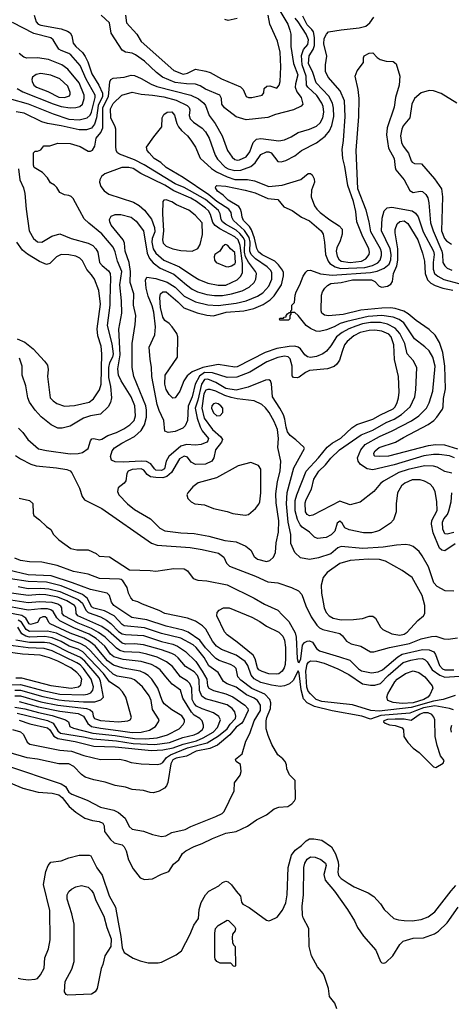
# Model space of a CAD drawing. Extents: x 997028 to 1115134, y 536408 to 618974.
# Tile 249 of 256: x 1047679 to 1051501, y 562235 to 570954. Entities that reach past the tile are written whole.
import ezdxf

# ---------------------------------------------------------------- set-up
doc = ezdxf.new("R2010")
doc.units = 0

msp = doc.modelspace()

# ---------------------------------------------------------------- linework, layer by layer
at = {"layer": '0CON10XD'}
for points in [[(1049975, 571046), (1050053.2, 570915), (1050071.5, 570861.5), (1050080, 570825), (1050081.2, 570715), (1050104.8, 570565), (1050141.9, 570465), (1050120.7, 570385), (1050118.6, 570355), (1050134.4, 570314.4), (1050172.9, 570265), (1050186.7, 570205), (1050172.3, 570187.7), (1050104.4, 570155.6), (1049943.3, 570115), (1049875, 570088.9), (1049685, 570066.9), (1049595, 570094.4), (1049493.5, 570173.5), (1049470, 570205), (1049466.6, 570256.6), (1049450, 570285), (1049325, 570339.6), (1049277.4, 570367.4), (1049235, 570382.5), (1049155, 570385.2), (1049055, 570398), (1048944.5, 570444.5), (1048891.2, 570485), (1048785, 570586), (1048705, 570642.5), (1048675, 570657.7), (1048615, 570665.6), (1048585, 570684.3), (1048488.1, 570835), (1048473.5, 570925), (1048400.6, 570995)], [(1047808.2, 570995), (1047825.3, 570935), (1047842.1, 570915), (1047864.5, 570904.5), (1048045, 570873.2), (1048103.2, 570853.2), (1048126.4, 570836.4), (1048139.8, 570809.8), (1048153.1, 570745), (1048175.3, 570715), (1048233.4, 570663.4), (1048258.7, 570628.7), (1048281.9, 570581.9), (1048317, 570475), (1048379.8, 570375), (1048411.9, 570301.9), (1048412.8, 570275), (1048373.6, 570195), (1048359.7, 570085), (1048342.1, 570027.9), (1048315, 569992.1), (1048270.9, 569979.1), (1048205, 569979.8), (1048045, 570014.3), (1047925, 570033.1), (1047875, 570049.7), (1047717.1, 570125), (1047648.8, 570138.8)], [(1047667.6, 567337.6), (1047707.5, 567297.5), (1047750, 567235), (1047845, 567154.5), (1047915, 567137.7), (1048125, 567110.5), (1048195, 567111.5), (1048235, 567121.1), (1048284.2, 567155), (1048306, 567225), (1048318.8, 567241.2), (1048335, 567245.8), (1048384.4, 567234.4), (1048405, 567238.9), (1048458.6, 567271.4), (1048535, 567298.2), (1048599.9, 567330.1), (1048654.8, 567365.2), (1048691.3, 567405), (1048703.7, 567445), (1048698.9, 567535), (1048667.2, 567615), (1048576.5, 567756.5), (1048553.3, 567805), (1048546.6, 567863.4), (1048569.2, 567985), (1048557.3, 568212.7), (1048584.7, 568355), (1048581.1, 568465), (1048565.7, 568605), (1048582.5, 568725), (1048543.7, 568815), (1048525, 568897.1), (1048505, 568940.4), (1048405, 569056.2), (1048290.5, 569150.5), (1048250.7, 569190.7), (1048173.1, 569333.1), (1048151.7, 569371.7), (1048135, 569388.8), (1048115, 569398), (1048075, 569404), (1048034.4, 569424.4), (1048007.5, 569467.5), (1047987.5, 569487.5), (1047950.3, 569510.3), (1047924.1, 569554.1), (1047879.5, 569599.5), (1047807.5, 569645), (1047800, 569665), (1047800, 569775), (1047815, 569790), (1047835, 569790), (1047865, 569802.5), (1047893.6, 569836.4), (1047947, 569837), (1048015, 569860), (1048125, 569856), (1048215, 569830.8), (1048285, 569789.2), (1048305, 569788.6), (1048322.7, 569797.3), (1048345.3, 569834.7), (1048357.3, 569905), (1048395.9, 569954.1), (1048414.3, 569995), (1048416.3, 570175), (1048464.1, 570275), (1048476, 570404), (1048486.3, 570423.7), (1048505, 570437.1), (1048604.5, 570444.5), (1048665, 570463.2), (1048695, 570460.4), (1048754.3, 570434.3), (1048842.5, 570382.5), (1048892.5, 570362.5), (1049195, 570286.2), (1049263.6, 570253.6), (1049310.4, 570215), (1049325.3, 570195), (1049357.3, 570105), (1049411.2, 570035), (1049471.1, 569925), (1049517.9, 569795), (1049559.5, 569735), (1049585, 569715.4), (1049605, 569710.6), (1049625, 569714.2), (1049685, 569738.5), (1049715.5, 569784.5), (1049745.3, 569865), (1049775.7, 569895.7), (1049815, 569902.8), (1049975, 569881.6), (1050025, 569890), (1050082.5, 569915), (1050145, 569953.8), (1050245, 569983.2), (1050308, 570012), (1050339.7, 570040.3), (1050364.7, 570085), (1050371, 570135), (1050365.2, 570185), (1050355, 570213.5), (1050311.2, 570281.2), (1050229.7, 570355), (1050218.2, 570375), (1050217.2, 570455), (1050181.5, 570555), (1050174.8, 570635.2), (1050191.3, 570688.7), (1050231.2, 570735), (1050236, 570775), (1050216.2, 570825), (1050146, 570935), (1050117.5, 570967.5)], [(1049345, 567771.3), (1049315, 567767.3), (1049287.9, 567725), (1049256.4, 567583.6), (1049233.9, 567515), (1049251.6, 567425), (1049276.9, 567346.9), (1049293.9, 567313.9), (1049349.8, 567245), (1049346.3, 567225), (1049335, 567212.5), (1049285, 567191.2), (1049235, 567186.2), (1049155, 567193.3), (1049105, 567177.2), (1048998.4, 567085), (1048976.9, 567045), (1048960, 566975), (1048935, 566960.8), (1048885, 566965.4), (1048872.1, 566975), (1048840.9, 567020.9), (1048800.4, 567040.4), (1048755, 567045.7), (1048595.3, 567035.3), (1048525, 567037.9), (1048492.6, 567052.6), (1048483.6, 567085), (1048497.5, 567135), (1048518.1, 567161.9), (1048584.4, 567205), (1048695, 567262.4), (1048754, 567315), (1048783.6, 567365), (1048801.6, 567435), (1048801.6, 567495), (1048794.5, 567534.5), (1048688.4, 567795), (1048674.7, 567875), (1048674, 568085), (1048702.2, 568255), (1048706.9, 568335), (1048686.9, 568426.9), (1048688.4, 568525), (1048657.6, 568627.6), (1048660.6, 568725), (1048647.7, 568802.3), (1048614, 568905), (1048605.4, 568975), (1048595.4, 569005), (1048490, 569135), (1048475.5, 569165), (1048473.6, 569185), (1048487.5, 569215), (1048525, 569229.5), (1048575, 569227.3), (1048665, 569205.4), (1048711, 569171), (1048776, 569085), (1048807.3, 568887.3), (1048829.3, 568839.3), (1048860.9, 568800.9), (1048923.3, 568753.3), (1049045, 568699.5), (1049155, 568604.7), (1049207.4, 568567.4), (1049254, 568544), (1049335, 568519.5), (1049405, 568510.5), (1049475, 568511.6), (1049556, 568525), (1049647.8, 568552.2), (1049710, 568585), (1049754.2, 568625.8), (1049770, 568655), (1049774.6, 568705), (1049766.1, 568725), (1049705, 568807.6), (1049680, 568855), (1049670.7, 568895), (1049674.1, 568995), (1049661, 569021), (1049629.2, 569059.2), (1049595, 569090.5), (1049502.3, 569142.3), (1049474.6, 569164.6), (1049461.7, 569185), (1049452.9, 569235), (1049438.8, 569265), (1049325, 569360), (1049135, 569468), (1049055, 569500.7), (1048779.6, 569669.6), (1048695, 569711.5), (1048561.8, 569761.8), (1048543.8, 569775), (1048534.4, 569794.4), (1048530, 569835), (1048530, 569985), (1048525.3, 570005.3), (1048485, 570084.2), (1048482.5, 570165), (1048505, 570210.8), (1048584.3, 570285), (1048675, 570311.4), (1048754, 570294), (1048855, 570285.7), (1048955, 570269.3), (1049065, 570240.8), (1049161.1, 570195), (1049180, 570175), (1049185.4, 570154.6), (1049178.2, 570105), (1049188.7, 570075), (1049218.8, 570045), (1049295, 569993.8), (1049325, 569959.5), (1049355.3, 569905), (1049409.3, 569755), (1049429.7, 569719.7), (1049497.8, 569647.8), (1049525, 569634), (1049585, 569618.1), (1049638, 569622), (1049725.6, 569654.4), (1049763.2, 569685), (1049815, 569759.5), (1049865, 569784.6), (1049885, 569784.6), (1049905, 569773.5), (1049965, 569698.6), (1049995, 569694.4), (1050035, 569705.6), (1050115, 569748.9), (1050175, 569795.6), (1050307.6, 569862.4), (1050385, 569923.5), (1050421.5, 569968.5), (1050443.9, 570016.1), (1050460.7, 570095), (1050458.5, 570171.5), (1050448.3, 570215), (1050417.4, 570277.4), (1050305.5, 570395.5), (1050276.2, 570486.2), (1050236, 570565), (1050242.3, 570635), (1050278.9, 570691.1), (1050289.2, 570725), (1050289.7, 570795), (1050279.8, 570845), (1050267, 570867), (1050225, 570909), (1050186.2, 570986.2)], [(1048615.8, 570995), (1048625.8, 570925), (1048716.2, 570826.2), (1048755, 570761.4), (1049045, 570504.6), (1049125, 570472.7), (1049165, 570480.8), (1049235, 570516.2), (1049328.1, 570498.1), (1049365.3, 570485.3), (1049465, 570430.4), (1049635, 570358.1), (1049659.2, 570335), (1049684.7, 570274.7), (1049705, 570264.5), (1049735, 570264.5), (1049826.7, 570285), (1049840, 570305), (1049842.5, 570345), (1049867.5, 570365), (1049895, 570368), (1049955, 570348.8), (1049977.1, 570375), (1049985.6, 570405), (1049992.4, 570537.6), (1049984.7, 570665), (1049961.3, 570765), (1049893.6, 570915), (1049877.9, 570995)], [(1049605, 570964.4), (1049525, 570946), (1049495, 570954.2)], [(1050656.6, 569255), (1050634.8, 569345), (1050584.7, 569485), (1050557.8, 569655), (1050540.4, 569725), (1050534.6, 569805), (1050546.6, 569885), (1050560.9, 570095), (1050554, 570235), (1050516.2, 570325), (1050411.9, 570445), (1050387.1, 570495), (1050387.1, 570555), (1050398.7, 570631.3), (1050371.1, 570741.1), (1050375, 570786.7), (1050395, 570826.7), (1050414.4, 570845.6), (1050527.3, 570862.7), (1050685, 570880.9), (1050743.1, 570896.9), (1050780, 570925), (1050815, 570976.7)], [(1047584.5, 570255.5), (1047755, 570210), (1047975, 570119.8), (1048113.7, 570073.7), (1048205, 570066.1), (1048275, 570085.9), (1048301.6, 570108.4), (1048315.8, 570134.2), (1048346.2, 570265), (1048345.6, 570285), (1048266.7, 570426.7), (1048215, 570547.7), (1048132.4, 570642.4), (1048114.5, 570655.5), (1048045, 570680), (1048025, 570693.5), (1047976.5, 570776.5), (1047955, 570793.7), (1047802.8, 570832.8), (1047615, 570927.5)], [(1048125, 570172.9), (1048175, 570174.7), (1048212.5, 570185), (1048234.5, 570205), (1048248.9, 570255), (1048248.2, 570285), (1048205, 570394.6), (1048105.2, 570515.2), (1048052.9, 570552.9), (1047935, 570601.5), (1047835, 570615.4), (1047742.4, 570612.4), (1047715, 570621.2), (1047675, 570653.3)], [(1051505, 566936.9), (1051445, 566952.2), (1051375, 566991.5), (1051345, 566999.6), (1051265, 567002.5), (1051118.4, 566971.6), (1051035.6, 566945), (1050901.7, 566868.3), (1050875, 566847.1), (1050815, 566774.4), (1050695, 566680.5), (1050605, 566658.8), (1050515, 566690), (1050275, 566566.2), (1050245, 566559.2), (1050225, 566572.1), (1050210.6, 566595), (1050207.1, 566675), (1050216.5, 566705), (1050263.7, 566796.3), (1050284.1, 566885.9), (1050326.8, 566955), (1050388.5, 567011.5), (1050435, 567071.1), (1050512.5, 567145), (1050703.1, 567276.9), (1050805, 567319.8), (1050925, 567385.3), (1050995, 567416.1), (1051061.4, 567458.6), (1051136.1, 567525), (1051178.5, 567615), (1051188.2, 567675), (1051195.7, 567875), (1051162.9, 567935), (1051109.4, 567995), (1051090.2, 568085), (1051046.2, 568176.2), (1051002.8, 568222.8), (1050935, 568258), (1050875, 568272.3), (1050785, 568271.2), (1050715, 568259.4), (1050655, 568240.8), (1050593.3, 568216.7), (1050535.4, 568185), (1050483.9, 568145), (1050434.6, 568065), (1050395, 568017.5), (1050362.5, 567995), (1050307.4, 567972.6), (1050255, 567963.4), (1050227.9, 567967.9), (1050204.5, 567985), (1050165, 568040), (1050145, 568054.5), (1050115, 568062.5), (1050065, 568060.7), (1049955, 568042.5), (1049853.9, 568006.1), (1049605, 567878.3), (1049585, 567876.7), (1049435, 567900.8), (1049301.4, 567875), (1049205.6, 567835), (1049160.8, 567799.2), (1049133.8, 567755), (1049095.9, 567664.1), (1049055, 567604.3), (1049035, 567601.4), (1049003.5, 567635), (1048975, 567678), (1048964, 567725), (1048967.9, 567805), (1049075.7, 567965), (1049080.6, 568145), (1049070.6, 568175), (1049029.4, 568235), (1049002.7, 568262.7), (1048965, 568289.2), (1048945, 568318.5), (1048926.5, 568405), (1048921, 568495), (1048926.6, 568525), (1048947.5, 568545), (1048975, 568542.5), (1049079.7, 568455), (1049132, 568402), (1049251.2, 568358.8), (1049335, 568337.3), (1049395, 568332.2), (1049506, 568365), (1049665, 568376.5), (1049752.7, 568397.3), (1049835, 568431.4), (1049898.2, 568471.8), (1049931.7, 568508.3), (1049996.8, 568605), (1050016.5, 568686.5), (1050014.7, 568715), (1050006.5, 568735), (1049971.7, 568781.7), (1049937.5, 568815), (1049825, 568871.6), (1049795, 568896.7), (1049778.3, 568928.3), (1049759.6, 569019.6), (1049732.4, 569092.4), (1049712.7, 569122.7), (1049661.7, 569175), (1049649.4, 569205), (1049642.3, 569247.7), (1049635.2, 569275.2), (1049618.4, 569298.4), (1049523.9, 569355), (1049480.2, 569400.2), (1049430.9, 569435), (1049412.9, 569465), (1049415, 569477.5), (1049424.2, 569485.8), (1049505, 569480.3), (1049675, 569445.3), (1049765, 569420.3), (1049875, 569371.6), (1049965, 569362.5), (1050017.2, 569297.2), (1050091.4, 569265), (1050174.7, 569204.7), (1050245, 569173.9), (1050350, 569085), (1050365.3, 569055.3), (1050379.2, 568985), (1050386.8, 568875), (1050410, 568815), (1050425.9, 568795.9), (1050473.8, 568763.8), (1050520.7, 568750.7), (1050735, 568760.6), (1050803, 568777), (1050850.2, 568799.8), (1050871.2, 568825), (1050884.2, 568865), (1050884.3, 568895), (1050875.2, 568925), (1050787.8, 569075), (1050773.8, 569165), (1050747.9, 569267.9), (1050672.9, 569455), (1050660, 569795), (1050680.9, 570095), (1050686.2, 570255), (1050676.2, 570335), (1050651.1, 570455), (1050668, 570502), (1050723.3, 570575), (1050723.8, 570615), (1050730, 570635), (1050775, 570658.6), (1050805, 570660.8), (1050845, 570618), (1050872.1, 570602.1), (1050925, 570587.5), (1050985, 570584.2), (1051014.3, 570564.3), (1051046.7, 570455), (1051040.4, 570375), (1051006.5, 570265), (1050995, 570180), (1050932.7, 569995), (1050925.9, 569935), (1050946.4, 569816.4), (1050995.5, 569725), (1051003.3, 569645), (1051010.6, 569625), (1051083.1, 569535), (1051135, 569441.4), (1051165, 569424.5), (1051225, 569435.6), (1051245, 569431.5), (1051274.3, 569404.3), (1051292.4, 569375), (1051303.4, 569333.4), (1051318.1, 569155), (1051341.3, 569085), (1051417.8, 568905), (1051424.8, 568875), (1051427.1, 568805), (1051443, 568773), (1051465, 568752.7), (1051505, 568734.7)], [(1048075, 570264.8), (1048120.6, 570279.4), (1048126.9, 570295), (1048125, 570310), (1048103.8, 570365), (1048035, 570430.8), (1047955, 570463.8), (1047865, 570476.8), (1047825, 570469.1), (1047792.5, 570445), (1047785.7, 570425), (1047788.6, 570405), (1047804.4, 570375), (1047828.5, 570355), (1047926.8, 570316.8), (1048025, 570268.6), (1048075, 570264.8)], [(1047655.3, 570345), (1047705, 570315.2), (1047975, 570208.7), (1048045, 570186.5), (1048125, 570172.9)], [(1051550.8, 570215), (1051410.5, 570300.5), (1051345, 570324.4), (1051305, 570325.5), (1051235, 570305.5), (1051175.4, 570254.6), (1051152, 570205), (1051133.1, 570085), (1051075.6, 570015), (1051062.1, 569985), (1051051.1, 569925), (1051061.5, 569865), (1051073.8, 569833.8), (1051121.3, 569771.3), (1051146.1, 569705), (1051155, 569692.5), (1051175, 569681.5), (1051235.9, 569675.9), (1051352.2, 569545), (1051414.6, 569454.6), (1051423.8, 569385), (1051415.2, 569085), (1051441.2, 569015), (1051458.2, 568995), (1051504.4, 568965)], [(1051535, 566313.1), (1051445, 566251.2), (1051417.1, 566257.1), (1051395.5, 566275), (1051340.4, 566410.4), (1051326.2, 566485), (1051330.2, 566519.8), (1051376.2, 566606.2), (1051373.8, 566683.8), (1051357.7, 566775), (1051338.5, 566815), (1051315, 566839.4), (1051265, 566867.3), (1051225, 566879.6), (1051155, 566878.2), (1051089.9, 566850.1), (1051060.4, 566825), (1051024.5, 566765), (1051013.2, 566666.8), (1051012.9, 566595), (1050988.6, 566525), (1050962, 566495), (1050865, 566430.6), (1050839.6, 566420.4), (1050795, 566410.9), (1050725, 566410.5), (1050595.3, 566435.3), (1050558.6, 566455), (1050535, 566495.7), (1050515, 566512.9), (1050490.6, 566495), (1050469.4, 566425), (1050438, 566392), (1050392.7, 566367.3), (1050315, 566360.5), (1050290.2, 566370.2), (1050245.7, 566415), (1050179.9, 566459.9), (1050161.5, 566481.5), (1050138.8, 566528.8), (1050117.7, 566605), (1050118.9, 566695), (1050132.7, 566747.3), (1050214.7, 566955), (1050325.3, 567075), (1050401, 567169), (1050445.5, 567204.5), (1050522.1, 567247.9), (1050620.9, 567339.1), (1050665, 567369.1), (1050805, 567414.8), (1050874.8, 567455.2), (1050985, 567506.6), (1051003.3, 567525), (1051021.3, 567565), (1051034, 567605), (1051040, 567655), (1051032.7, 567795), (1050999.7, 567945), (1050992.9, 568075), (1050967.5, 568145), (1050947.9, 568167.9), (1050885, 568196.9), (1050825.2, 568205.2), (1050775, 568202.6), (1050695, 568183.7), (1050637.1, 568155), (1050578.7, 568105), (1050554, 568075), (1050536, 568015), (1050511.5, 567938.5), (1050487.7, 567902.3), (1050465, 567883.6), (1050405, 567861.3), (1050245, 567846), (1050209.9, 567830.1), (1050155, 567788.6), (1050135, 567782.5), (1050105, 567783.8), (1050091.2, 567801.2), (1050090.7, 567885), (1050075, 567950), (1050055, 567968.9), (1050025, 567972.7), (1049965, 567962.4), (1049867.1, 567922.9), (1049716.5, 567833.5), (1049601.3, 567788.7), (1049515, 567785.3), (1049385.1, 567825.1), (1049315, 567828.7), (1049271.9, 567798.1), (1049233.6, 567726.4), (1049205, 567612.9), (1049169.8, 567530.2), (1049164.7, 567405.3), (1049145, 567357.5), (1049123.7, 567336.3), (1049055, 567305.6), (1048995, 567298.8), (1048965, 567310), (1048956.1, 567403.9), (1048913.5, 567493.5), (1048897.3, 567547.3), (1048848.2, 567795), (1048847.4, 567877.4), (1048834.5, 567945), (1048825.5, 568055), (1048876, 568164), (1048881.6, 568235), (1048867.6, 568365), (1048850.7, 568420.7), (1048815.7, 568505.7), (1048798, 568575), (1048791.9, 568648.1), (1048805, 568673.3), (1048885, 568660.9), (1048985, 568628.6), (1049055, 568584.3), (1049136, 568505), (1049235, 568456.1), (1049345, 568427.3), (1049435, 568422.2), (1049595, 568442.4), (1049685, 568464.3), (1049785.2, 568504.8), (1049833.1, 568535), (1049885, 568593.8), (1049911.7, 568655), (1049911.7, 568715), (1049901.1, 568735), (1049870.4, 568765), (1049766.2, 568835), (1049727.7, 568875), (1049717.8, 568905), (1049721.3, 568985), (1049710.4, 569025), (1049668.4, 569088.4), (1049571.7, 569175), (1049557.4, 569205), (1049550.5, 569245), (1049531.4, 569275), (1049425.7, 569345), (1049353.7, 569403.7), (1049125, 569556.9), (1048975.6, 569645), (1048928.8, 569688.8), (1048870, 569725), (1048824, 569775), (1048808, 569795), (1048801.2, 569825), (1048866.7, 569915), (1048936.2, 570005), (1048941.2, 570085), (1048955.9, 570114.1), (1048984.2, 570135.8), (1049025, 570137.5), (1049049.5, 570109.5), (1049071.5, 570035), (1049086.2, 570006.2), (1049111.4, 569971.4), (1049165, 569925.7), (1049195, 569888), (1049234.4, 569825), (1049278.1, 569728.1), (1049376, 569635), (1049423.1, 569605), (1049515, 569562.6), (1049585, 569539.8), (1049695, 569537.1), (1049758.2, 569528.2), (1049886, 569476), (1050002, 569488), (1050169.3, 569539.3), (1050235, 569592.9), (1050255, 569592.5), (1050270.3, 569580.3), (1050287.5, 569545), (1050290.8, 569515), (1050264, 569445), (1050260, 569385), (1050290, 569305), (1050308.9, 569275), (1050338.5, 569245), (1050425, 569180.4), (1050508.7, 569128.7), (1050535, 569097.5), (1050535.2, 569054.8), (1050515.9, 568995), (1050486.4, 568933.6), (1050480.7, 568905), (1050489.9, 568859.9), (1050505, 568834), (1050525, 568815.3), (1050605, 568804.8), (1050705, 568814.4), (1050744.4, 568835.6), (1050774.1, 568875), (1050777.1, 568895), (1050770, 568925), (1050711.6, 569045), (1050663.2, 569165), (1050656.6, 569255)], [(1047668.1, 569631.9), (1047679.2, 569535), (1047711.3, 569465), (1047724.7, 569415), (1047734.7, 569275), (1047763.3, 569085), (1047801.9, 569015), (1047835, 568985.4), (1047874.5, 568984.5), (1047962.2, 569037.8), (1048035, 569056.5), (1048134.7, 569014.7), (1048284.1, 568974.1), (1048325, 568952.7), (1048352.7, 568925), (1048369.6, 568895), (1048385.4, 568805), (1048408, 568778), (1048465, 568730.5), (1048478.9, 568705), (1048482.9, 568665), (1048476.6, 568475), (1048476, 568425), (1048454.8, 568244.8), (1048495, 568082), (1048506.6, 567995), (1048501.1, 567965), (1048475, 567913.8), (1048464, 567875), (1048464.8, 567785), (1048483.4, 567705), (1048491.1, 567605), (1048481.4, 567565), (1048463.2, 567526.8), (1048395, 567461.4), (1048305, 567445.3), (1048244.2, 567425.8), (1048125, 567352.9), (1048054.2, 567335.8), (1048015, 567337.5), (1047958.8, 567365), (1047868.3, 567438.3), (1047815, 567495.8), (1047766.7, 567566.7), (1047749.5, 567605), (1047732, 567712), (1047701.5, 567805), (1047700.4, 567885), (1047676.2, 567955)], [(1049435, 568601.4), (1049505, 568602.9), (1049605, 568650.6), (1049636.7, 568683.3), (1049652, 568715), (1049650.9, 568795), (1049630.3, 568955), (1049613.4, 569005), (1049585, 569029.8), (1049451.6, 569101.6), (1049410.2, 569130.2), (1049389.2, 569159.2), (1049368.3, 569228.3), (1049350.3, 569260.3), (1049325, 569286), (1049245, 569345.2), (1049195, 569373.1), (1049045, 569437), (1048965, 569488.3), (1048752.7, 569592.7), (1048685, 569635.8), (1048645, 569645.2), (1048583.3, 569645), (1048432.4, 569587.6), (1048404.5, 569565.5), (1048387.5, 569535), (1048384.1, 569514.1), (1048397.3, 569477.3), (1048427.4, 569437.4), (1048468.6, 569408.6), (1048687.1, 569337.1), (1048738.2, 569308.2), (1048785, 569267.3), (1048847, 569187), (1048873.1, 569113.1), (1048876.7, 569075), (1048851, 569015), (1048847.6, 568985), (1048861.2, 568925), (1048884.3, 568885), (1048955, 568825.2), (1049094.2, 568764.2), (1049212.2, 568685), (1049265, 568654.1), (1049345, 568621.4), (1049435, 568601.4)], [(1049205, 568904), (1049255, 568928.8), (1049277.3, 568962.7), (1049298.8, 569051.2), (1049295.7, 569155), (1049233.6, 569223.6), (1049177.3, 569267.3), (1049068.8, 569315), (1049025, 569340.8), (1048975, 569357.1), (1048955, 569356.2), (1048946.2, 569345), (1048943.4, 569235), (1048951, 569085), (1048943.3, 569005), (1048950.4, 568975), (1048975, 568946.9), (1049035, 568923.3), (1049105, 568909.4), (1049205, 568904)], [(1051528.9, 567075), (1051485, 567090.2), (1051395, 567104), (1051345, 567104), (1051258.7, 567091.3), (1050995, 567011.7), (1050805, 566967.9), (1050755, 566975.4), (1050697.1, 567015), (1050675.5, 567045.5), (1050669.4, 567075), (1050700.4, 567145), (1050739.6, 567190.4), (1050866.3, 567263.7), (1050977.2, 567312.8), (1051149.3, 567400.7), (1051214.5, 567445), (1051280.8, 567515), (1051305, 567562), (1051338.2, 567665), (1051359.5, 567885), (1051339.2, 567965), (1051305, 568020), (1051267.8, 568057.8), (1051175, 568126.4), (1051080.7, 568270.7), (1051038.2, 568298.2), (1050985, 568318.5), (1050885, 568333.9), (1050765, 568326.3), (1050575, 568281.3), (1050517.7, 568262.3), (1050464.8, 568235.2), (1050395, 568205.9), (1050335, 568193.6), (1050305, 568196.7), (1050255, 568218.1), (1050214.6, 568244.6), (1050143.9, 568333.9), (1050115, 568360), (1050080, 568360), (1050080, 568345), (1050070, 568335), (1050070, 568305), (1050058.3, 568291.7), (1049981.7, 568291.7), (1049980, 568305), (1049985, 568310), (1050015, 568310), (1050021.7, 568318.3), (1050038.3, 568321.7), (1050040, 568335), (1050051.7, 568348.3), (1050065, 568360), (1050080, 568360), (1050080, 568375), (1050090, 568385), (1050090, 568425), (1050111.7, 568448.3), (1050117.5, 568515), (1050127.1, 568545), (1050160.6, 568605), (1050188.7, 568681.3), (1050211.7, 568718.3), (1050227.8, 568732.2), (1050255, 568734.4), (1050343.4, 568703.4), (1050445, 568691.7), (1050785.4, 568714.6), (1050845, 568727.4), (1050905.9, 568754.1), (1050950.9, 568789.1), (1050966.9, 568826.9), (1050969, 568875), (1050960.4, 568925), (1050882.6, 569085), (1050888.9, 569195), (1050907.5, 569262.5), (1050933.2, 569286.8), (1050975, 569293.3), (1051155, 569260), (1051185, 569239.6), (1051207.9, 569207.9), (1051252, 569075), (1051344.3, 568905), (1051348.5, 568875), (1051339.8, 568805), (1051340.4, 568745), (1051352.7, 568705), (1051381.9, 568681.9), (1051435, 568653), (1051567.7, 568617.7)], [(1051560.1, 567150.1), (1051445, 567186.7), (1051365, 567189.8), (1051295, 567180.5), (1050945, 567087.7), (1050864.5, 567084.5), (1050825, 567088.8), (1050816.7, 567095), (1050814.3, 567115), (1050826, 567135), (1050862.9, 567165), (1051008, 567212), (1051078.1, 567255), (1051295, 567367.7), (1051345.2, 567404.8), (1051374.5, 567435), (1051424.6, 567505), (1051430.7, 567525), (1051431.3, 567598.7), (1051450.6, 567685), (1051444.8, 567885), (1051425.6, 568005.6), (1051398, 568095), (1051358.7, 568158.7), (1051305, 568211.5), (1051188.7, 568288.7), (1051119.5, 568349.5), (1051081.7, 568371.7), (1051005, 568397.5), (1050962.8, 568402.8), (1050885, 568399.8), (1050700, 568380), (1050544.2, 568344.2), (1050415, 568330), (1050377.9, 568337.9), (1050355.5, 568355.5), (1050348.1, 568375), (1050352.5, 568515), (1050361.1, 568545), (1050380, 568575), (1050405, 568600.4), (1050435, 568616.7), (1050525, 568627), (1050625, 568650.4), (1050795, 568651.3), (1050825, 568635.8), (1050863.3, 568593.3), (1050885, 568584.3), (1050935.5, 568594.5), (1050965, 568610.8), (1050981.3, 568635), (1050990.6, 568705), (1051019.8, 568775), (1051028.6, 568825), (1051028, 568925), (1051004.7, 569065.3), (1051005, 569096.2), (1051022.7, 569145), (1051045, 569165.4), (1051085, 569171.3), (1051117.7, 569147.7), (1051203.7, 569005), (1051247.7, 568885), (1051264.3, 568815), (1051269.6, 568705), (1051291, 568651), (1051320.5, 568620.5), (1051359.4, 568599.4), (1051426.6, 568576.6), (1051515, 568559.1)], [(1047655, 568126.5), (1047725, 568096.7), (1047798.3, 568038.3), (1047899.6, 567929.6), (1047923.8, 567893.8), (1047930.5, 567855), (1047923.8, 567795), (1047949.4, 567605), (1047975, 567577.1), (1048006.3, 567556.3), (1048075, 567532.7), (1048165, 567537.7), (1048295, 567565.4), (1048332.3, 567595), (1048385, 567675.6), (1048400.2, 567725), (1048405.9, 567995), (1048401.2, 568061.2), (1048371.6, 568155), (1048365.8, 568215), (1048394.1, 568435), (1048380.3, 568555), (1048342.3, 568655), (1048315.3, 568695.3), (1048272.4, 568742.4), (1048235, 568816.9), (1048211.3, 568841.3), (1048175, 568858.8), (1048115, 568871.2), (1048045, 568874.5), (1048005.9, 568854.1), (1047946.6, 568793.4), (1047915, 568786), (1047855, 568813.3), (1047747.7, 568877.7), (1047704.2, 568914.2), (1047654.6, 568985)], [(1049526.1, 568766.1), (1049555, 568774.3), (1049585, 568791.4), (1049590.8, 568805), (1049585, 568892), (1049545.6, 568925.6), (1049523.3, 568955), (1049505, 568963.8), (1049495, 568961.2), (1049475, 568943.3), (1049450, 568905), (1049406.7, 568875), (1049400, 568855), (1049402.5, 568825), (1049420, 568805), (1049505, 568768), (1049526.1, 568766.1)], [(1051525, 565892.5), (1051446.3, 565896.3), (1051374.7, 565934.7), (1051347.9, 565967.9), (1051298, 566108), (1051244.5, 566205), (1051215.8, 566245), (1051165, 566288.6), (1051135, 566300.6), (1051095, 566306.9), (1051015, 566301.8), (1050898.5, 566281.5), (1050717.9, 566272.1), (1050525, 566289.3), (1050495, 566275.4), (1050434.3, 566225), (1050325, 566187.1), (1050245, 566172.2), (1050165, 566186.9), (1050114.1, 566234.1), (1050081.3, 566315), (1050078.8, 566395), (1050057.8, 566505), (1050040.6, 566665), (1050047.1, 566767.1), (1050105.7, 566984.3), (1050202.5, 567155), (1050195, 567169.2), (1050125, 567234.4), (1050075, 567272.7), (1050051.4, 567305), (1050038.1, 567345), (1050027.7, 567415), (1050013.7, 567453.7), (1049982.7, 567515), (1049917.5, 567615), (1049908.2, 567728.2), (1049900, 567755), (1049885, 567765.8), (1049855, 567761.9), (1049701.5, 567698.5), (1049595, 567673), (1049505, 567688.5), (1049415, 567741.3), (1049345, 567771.3)], [(1049865, 566156.4), (1049895, 566163.5), (1049925.3, 566194.7), (1049945.5, 566235), (1049950.2, 566319.8), (1049969.7, 566415), (1049972.4, 566515), (1049948.9, 566675), (1049948.6, 566755), (1049963.4, 566865), (1049986.4, 566955), (1049990.9, 567045), (1049964.6, 567165), (1049969.4, 567245), (1049963.3, 567323.3), (1049933.9, 567395), (1049887.3, 567475), (1049855, 567517.3), (1049822.5, 567545), (1049755, 567580), (1049605, 567596.2), (1049552.1, 567607.9), (1049495, 567626.2), (1049415, 567663.6), (1049365, 567677.7), (1049345, 567679.7), (1049327.4, 567672.6), (1049310.3, 567639.7), (1049291.1, 567515), (1049313.2, 567425), (1049385, 567323.5), (1049459.9, 567259.9), (1049473.6, 567235), (1049466.6, 567213.4), (1049411.5, 567145), (1049398.8, 567075), (1049380.9, 567045), (1049325, 567018.3), (1049235, 567014), (1049197.2, 567035), (1049165, 567079.6), (1049135, 567089.2), (1049095, 567064), (1049023.9, 566945), (1048981.7, 566908.3), (1048945, 566897.7), (1048885, 566899.4), (1048837, 566907), (1048808, 566925), (1048779.1, 566965), (1048755, 566976.7), (1048675, 566969.8), (1048638.6, 566955), (1048626.9, 566935), (1048618.9, 566871.1), (1048605, 566850.8), (1048550.9, 566809.1), (1048545.8, 566775), (1048557.5, 566745), (1048634.3, 566665), (1048695, 566616.9), (1048835.8, 566535), (1048919.7, 566449.7), (1048965, 566427.7), (1049105, 566411.1), (1049225, 566404.6), (1049355, 566380.7), (1049495, 566341.5), (1049595, 566329.2), (1049682.3, 566292.3), (1049724.7, 566254.7), (1049755, 566199.4), (1049785, 566175.5), (1049865, 566156.4)], [(1049425, 567446.9), (1049455, 567449.2), (1049477.1, 567475), (1049476.4, 567515), (1049460.9, 567535), (1049435, 567551.8), (1049415, 567556.9), (1049395, 567551.8), (1049380.4, 567535), (1049376.7, 567515), (1049395, 567471.9), (1049425, 567446.9)], [(1047641.4, 567095), (1047685, 567064.4), (1047778, 567018), (1047824, 567004), (1048005, 566986), (1048095, 566970), (1048125, 566957.5), (1048139.8, 566939.8), (1048209.4, 566805), (1048232.5, 566732.5), (1048251.7, 566701.7), (1048405, 566625.5), (1048845, 566317.3), (1048895, 566300.5), (1049189.7, 566279.7), (1049295, 566263.3), (1049438.3, 566228.3), (1049485.4, 566195.4), (1049511.2, 566141.2), (1049538, 566115), (1049766.5, 566026.5), (1049875, 565974.5), (1049966.3, 565966.3), (1050086.9, 565926.9), (1050146.6, 565896.6), (1050177.5, 565865), (1050214.1, 565764.1), (1050260.7, 565665), (1050311.2, 565591.2), (1050335, 565569.1), (1050364.2, 565554.2), (1050515, 565517.5), (1050538.6, 565498.6), (1050571.7, 565451.7), (1050615, 565426.9), (1050700, 565405), (1050785, 565357.3), (1050815, 565354.5), (1050954.7, 565395.3), (1051130.1, 565429.9), (1051235, 565471.8), (1051325, 565492.1), (1051365, 565494.5), (1051435, 565471.9), (1051472.7, 565467.3), (1051555, 565480)], [(1049675, 566565.8), (1049705, 566572), (1049766.2, 566625), (1049797.4, 566662.6), (1049806.7, 566685), (1049815.4, 566765), (1049813.9, 566973.9), (1049792.5, 567005), (1049725, 567033.3), (1049615, 567002.9), (1049422.8, 566897.2), (1049258.8, 566851.2), (1049211.7, 566818.3), (1049167.5, 566765), (1049160, 566745), (1049167.5, 566715), (1049197.5, 566685), (1049230, 566665), (1049315, 566658.8), (1049395, 566624), (1049515, 566598.8), (1049565, 566582), (1049675, 566565.8)], [(1051525, 566412.2), (1051465, 566399.1), (1051445, 566401.5), (1051425, 566442), (1051422.4, 566505), (1051435, 566533.8), (1051467, 566573), (1051480.6, 566605), (1051499.5, 566685), (1051506.2, 566765)], [(1047675, 566716.2), (1047765, 566696), (1047795, 566670), (1047796.7, 566585), (1047805, 566562.5), (1047855, 566526.2), (1047915, 566466), (1047955, 566438), (1047979.2, 566395), (1048026.3, 566346.3), (1048132.3, 566272.3), (1048185, 566260), (1048285, 566258.8), (1048355, 566227.5), (1048383, 566203), (1048475, 566197.5), (1048650.7, 566080.7), (1048832.7, 566077.3), (1048885, 566069.2), (1049045, 566092.9), (1049135, 566090.8), (1049164.4, 566074.4), (1049214.6, 566004.6), (1049255, 565989.4), (1049335, 565984.4), (1049515, 565950.5), (1049755, 565832.5), (1049847.3, 565777.3), (1049966.2, 565726.2), (1050002.1, 565682.1), (1050061.5, 565625), (1050118, 565525), (1050127.1, 565485), (1050136.2, 565296.2), (1050145, 565263.3), (1050155, 565260), (1050169.7, 565295), (1050183.4, 565415), (1050200.5, 565439.5), (1050225, 565451.7), (1050245, 565452), (1050270.6, 565440.6), (1050307.9, 565385), (1050335, 565363.3), (1050512, 565312), (1050602.4, 565282.4), (1050680.4, 565205), (1050705, 565188.6), (1050795, 565168.8), (1050855, 565178.9), (1050892.1, 565195), (1051028.8, 565311.2), (1051065, 565335.2), (1051245, 565375.9), (1051305, 565372.5), (1051345.2, 565355.2), (1051362.2, 565332.2), (1051396.6, 565235), (1051423.6, 565205), (1051445, 565195.5), (1051525, 565197.9)], [(1051521.4, 564841.4), (1051486.7, 564855), (1051356.7, 564876.7), (1051255, 564860.3), (1051193.6, 564836.4), (1051135, 564813.3), (1050876.5, 564793.5), (1050785, 564760.2), (1050709.2, 564785), (1050445, 564834.7), (1050290.8, 564870.8), (1050223.7, 564903.7), (1050191, 564941), (1050170.7, 565020.7), (1050155, 565166.7), (1050145, 565186.7), (1050099.4, 565100.6), (1050068.3, 565071.7), (1050025, 565056), (1049985, 565050), (1049909.2, 565059.2), (1049815, 565083.8), (1049755, 565115.3), (1049728.6, 565148.6), (1049700.4, 565235), (1049675, 565271.4), (1049595, 565326.9), (1049465, 565377.6), (1049420.4, 565405), (1049385, 565450.9), (1049328, 565558), (1049297, 565587), (1049236.7, 565626.7), (1049165, 565653.1), (1048965, 565694.5), (1048915, 565720.6), (1048767, 565777), (1048725, 565798.8), (1048685, 565810), (1048664, 565835), (1048643.3, 565875), (1048630, 565925), (1048592.5, 565985), (1048577, 565997), (1048561.7, 565998.3), (1048385, 566004.4), (1048285, 566044.2), (1048155, 566068.6), (1048011.4, 566121.4), (1047875, 566150.5), (1047765, 566153.6), (1047685, 566165.7), (1047635, 566185.6)], [(1051045, 565504.7), (1051085, 565513.5), (1051110.5, 565529.5), (1051206.1, 565633.9), (1051255.7, 565675), (1051265.6, 565695), (1051267.5, 565765), (1051242.5, 565855), (1051155, 566014.3), (1051066, 566075), (1050919.6, 566159.6), (1050865, 566174.7), (1050765, 566177.5), (1050605, 566164.7), (1050515, 566137.9), (1050402.4, 566057.6), (1050367.5, 566015), (1050350, 565945), (1050353.1, 565875), (1050365.8, 565795.8), (1050375.3, 565745), (1050392.7, 565705), (1050418.9, 565675), (1050455, 565655.4), (1050525, 565640.6), (1050635, 565640.7), (1050715, 565650.9), (1050775, 565671.1), (1050805, 565672.9), (1050830, 565655), (1050874.4, 565575), (1050894.2, 565555), (1050975, 565515.4), (1051045, 565504.7)], [(1047545, 564215.4), (1047705, 564150), (1047842.9, 564112.9), (1047965, 564105.3), (1048025, 564090.9), (1048055, 564064.7), (1048116.6, 563986.6), (1048175, 563937.3), (1048254.1, 563884.1), (1048323.2, 563863.2), (1048382.9, 563852.9), (1048415, 563839.4), (1048426.9, 563815), (1048430, 563765), (1048482.6, 563692.6), (1048515, 563665.5), (1048585, 563645.5), (1048605, 563629.2), (1048621.1, 563595), (1048643.4, 563513.4), (1048684.3, 563434.3), (1048745, 563353.3), (1048785, 563340), (1048855, 563346.2), (1048935, 563388), (1049000.5, 563409.5), (1049042, 563475), (1049087.5, 563515), (1049120.2, 563569.8), (1049150, 563595), (1049225, 563632.5), (1049295, 563657.5), (1049385, 563702.5), (1049505, 563751.1), (1049595, 563764.2), (1049695, 563812.5), (1049775, 563868), (1049865, 563913.8), (1049932.5, 563965), (1049975, 563980), (1050053.9, 563986.1), (1050089.5, 564010.5), (1050112.5, 564035), (1050120, 564055), (1050117.5, 564215), (1050067.7, 564267.7), (1050045, 564320), (1050041.2, 564355), (1050028.8, 564385), (1050009.7, 564409.7), (1049965, 564443.8), (1049912.5, 564535), (1049878.5, 564615), (1049861.8, 564675), (1049860.3, 564745), (1049866.9, 564775), (1049901.2, 564855), (1049903.8, 564905), (1049893.8, 564935), (1049850.2, 564980.2), (1049735, 565031.9), (1049635.8, 565105.8), (1049610.8, 565135), (1049595, 565208.6), (1049578.1, 565225), (1049545, 565242.8), (1049445, 565278.8), (1049415, 565295.8), (1049325, 565392.7), (1049275, 565458.9), (1049171.4, 565531.4), (1049127.4, 565547.4), (1048975, 565583.6), (1048805, 565638.4), (1048671.3, 565661.3), (1048513.1, 565765), (1048492.1, 565795), (1048475.4, 565855), (1048454.2, 565874.2), (1048305, 565908.6), (1048145.5, 565965.5), (1047957.7, 566027.7), (1047755, 566038), (1047579.6, 566079.6)], [(1048429.9, 565719.9), (1048335, 565743.9), (1048315, 565754.4), (1048278.4, 565828.4), (1048233.9, 565865), (1048045, 565939.2), (1047915, 565974), (1047755, 565978.4), (1047436.7, 566026.7)], [(1047615, 564667.7), (1047685, 564647.3), (1047712.3, 564625), (1047745, 564556.5), (1047768, 564538), (1048033.8, 564483.8), (1048137, 564477), (1048247.5, 564437.5), (1048395, 564401.5), (1048565, 564405.4), (1048616.7, 564395), (1048665.4, 564375.4), (1048755, 564363.3), (1048895, 564357.5), (1048926.2, 564363.8), (1048945, 564374.5), (1048980.3, 564419.7), (1049013.6, 564445), (1049164.9, 564505.1), (1049339.7, 564550.3), (1049438.8, 564611.2), (1049514.8, 564675), (1049543.3, 564716.7), (1049589.7, 564765), (1049592.8, 564785), (1049585, 564825.8), (1049561.2, 564855), (1049515, 564885.3), (1049400.9, 564919.1), (1049325, 564939.2), (1049292.8, 564962.8), (1049272.5, 565012.5), (1049266.9, 565106.9), (1049253.3, 565145), (1049225, 565178.4), (1049147.7, 565225), (1049082.6, 565302.6), (1049055, 565326.2), (1049025, 565342.5), (1048933.4, 565373.4), (1048775, 565418.1), (1048695, 565426.4), (1048615, 565425.2), (1048585, 565433.6), (1048461, 565541), (1048405, 565581.5), (1048192.9, 565675), (1048178.8, 565695), (1048175.8, 565745), (1048165.3, 565765), (1048097.3, 565807.3), (1048015, 565840.6), (1047909.2, 565860.8), (1047855, 565864.5), (1047755, 565854.2), (1047432.2, 565897.8)], [(1047665, 565933.6), (1047755, 565918), (1047865, 565921.1), (1047936.2, 565913.8), (1048035, 565888.9), (1048195, 565820.2), (1048235, 565786.1), (1048265.8, 565725.8), (1048285, 565705.2), (1048395, 565664.4), (1048447.3, 565635), (1048485, 565607.5), (1048555, 565536.3), (1048585, 565516.7), (1048615, 565508.3), (1048775, 565499.8), (1048935, 565446.7), (1049035, 565422.6), (1049076.2, 565405), (1049148.2, 565358.2), (1049238.9, 565268.9), (1049294.2, 565185), (1049336.2, 565115), (1049342.1, 565055), (1049354.5, 565035), (1049395, 565012.3), (1049505, 564984.3), (1049565, 564956.7), (1049673.2, 564885), (1049700.4, 564855), (1049703.4, 564835), (1049661.7, 564748.3), (1049644.6, 564725.4), (1049595, 564689.2), (1049539.5, 564620.5), (1049431, 564529), (1049361.4, 564498.6), (1049242.9, 564475), (1049156.9, 564433.1), (1049065, 564413.6), (1049035, 564399.8), (1049016.7, 564365), (1048990.9, 564199.1), (1048979.5, 564170.5), (1048960.4, 564149.6), (1048915, 564121.4), (1048863, 564107), (1048835, 564109.4), (1048775, 564128.6), (1048675, 564135.7), (1048616.2, 564156.2), (1048525, 564171.9), (1048435, 564201.9), (1048335, 564221.9), (1048257.2, 564247.2), (1048225, 564268.1), (1048159.5, 564339.5), (1048115, 564364.7), (1048025, 564362.9), (1047836.7, 564405), (1047745, 564417.2), (1047575, 564466.9)], [(1047675, 564749.8), (1047767.5, 564717.5), (1047923.6, 564683.6), (1047947, 564665), (1047980.4, 564610.4), (1048015, 564588.4), (1048170.9, 564560.9), (1048335, 564519.1), (1048525, 564514), (1048845, 564483), (1048945, 564487.5), (1049038.2, 564505), (1049125, 564539), (1049245, 564568.9), (1049305, 564593.6), (1049391.4, 564645), (1049431.1, 564685), (1049456.1, 564755), (1049441.8, 564781.8), (1049395.2, 564815.2), (1049295, 564850.2), (1049245.8, 564875.8), (1049225, 564898.8), (1049206.9, 564935), (1049202, 565035), (1049186.1, 565076.1), (1049166.2, 565096.2), (1049103.3, 565135), (1049030.7, 565225), (1048977.8, 565267.8), (1048895, 565308.5), (1048805, 565336.6), (1048738.5, 565348.5), (1048605, 565354.8), (1048565, 565367), (1048535, 565388.7), (1048434.3, 565485), (1048377.8, 565527.8), (1048315, 565561.5), (1048195, 565609.4), (1048071.3, 565675), (1048055.9, 565695), (1048052, 565745), (1048041.5, 565761.5), (1048016.8, 565776.8), (1047965, 565791.7), (1047855, 565799.8), (1047755, 565788.7), (1047445, 565835.8)], [(1047636.3, 564866.3), (1047725, 564851.2), (1047845, 564817.8), (1047965, 564793.5), (1048084.2, 564755), (1048112, 564735), (1048124, 564695), (1048155, 564680.4), (1048325, 564635.4), (1048525.1, 564615.1), (1048695, 564589.1), (1048796.4, 564586.4), (1048895.8, 564595), (1048987.8, 564622.2), (1049090.6, 564675), (1049127.8, 564712.2), (1049137.8, 564735), (1049138.8, 564755), (1049115, 564790.5), (1049025, 564842.5), (1048957.3, 564895), (1048941, 564925), (1048903.5, 565033.5), (1048848.7, 565115), (1048817.9, 565145), (1048785, 565167.5), (1048745, 565184.3), (1048595, 565210), (1048509.1, 565239.1), (1048455, 565277.5), (1048395, 565349.7), (1048347.5, 565407.5), (1048297.5, 565447.5), (1048245.9, 565475.9), (1048125, 565521.5), (1047948.1, 565605), (1047935.4, 565615.4), (1047917.5, 565655), (1047905, 565665.5), (1047882.5, 565665), (1047857.5, 565655), (1047836.7, 565615), (1047775, 565597.3), (1047761.9, 565605), (1047734.2, 565655), (1047696.5, 565676.5), (1047495, 565714.9)], [(1047655, 564811.4), (1047925, 564748.4), (1047974.2, 564724.2), (1048015, 564655.2), (1048040.9, 564635), (1048243.4, 564603.4), (1048325, 564584.3), (1048535, 564567.3), (1048685, 564543.2), (1048875, 564534.4), (1049005, 564551.6), (1049122.8, 564597.2), (1049225, 564621), (1049256.6, 564635), (1049294.7, 564665), (1049307.3, 564685), (1049307.7, 564705), (1049293.8, 564745), (1049273.5, 564765), (1049225.1, 564795.1), (1049201.6, 564821.6), (1049122.9, 564945), (1049102.5, 565015), (1049029.8, 565069.8), (1048987.8, 565117.8), (1048922.3, 565195), (1048885, 565224.2), (1048845, 565244.8), (1048755, 565271), (1048595, 565288.1), (1048511.8, 565311.8), (1048484.3, 565335), (1048433, 565405), (1048355.3, 565475.3), (1048292.7, 565512.7), (1048157.4, 565567.4), (1048035, 565629.7), (1048007.1, 565657.1), (1047975, 565712), (1047955, 565727.3), (1047925, 565735.4), (1047865, 565737.1), (1047755, 565725.5), (1047498.5, 565771.5)], [(1047552.2, 564352.2), (1048045, 564187.6), (1048083, 564163), (1048115, 564113.9), (1048140, 564095), (1048275, 564043.6), (1048395, 563979.6), (1048512.7, 563952.7), (1048555, 563932.2), (1048612.4, 563882.4), (1048648.3, 563808.3), (1048674.6, 563784.6), (1048775, 563768.6), (1048855, 563737.5), (1048935, 563720), (1048973.2, 563726.8), (1049027.5, 563755), (1049145, 563782.9), (1049195, 563808.5), (1049415, 563897.8), (1049471.2, 563925), (1049489.1, 563940.9), (1049578, 564125), (1049582, 564195), (1049630.6, 564265), (1049640, 564295), (1049635, 564357.5), (1049596.1, 564386.1), (1049590, 564405), (1049647.7, 564452.3), (1049682.9, 564565), (1049717.1, 564632.9), (1049755.8, 564745), (1049811.9, 564835), (1049810.6, 564885), (1049785.3, 564925), (1049756.4, 564945), (1049686.3, 564976.3), (1049595, 565043.8), (1049515, 565073.8), (1049485, 565093.1), (1049435, 565173.2), (1049355, 565232.5), (1049312.7, 565305), (1049242.4, 565395), (1049215, 565418.5), (1049105.4, 565475.4), (1048935, 565519.5), (1048785, 565567.7), (1048605, 565585.7), (1048585, 565597.6), (1048515.6, 565675.6), (1048429.9, 565719.9)], [(1049955, 565156.6), (1049885, 565161.6), (1049825, 565181.1), (1049797.8, 565197.8), (1049785, 565215.6), (1049763.9, 565293.9), (1049746.1, 565325), (1049605, 565440.8), (1049515.6, 565505), (1049492, 565532), (1049425.6, 565675), (1049428.6, 565705), (1049444.5, 565725.5), (1049483.6, 565746.4), (1049535, 565744.5), (1049735, 565662.5), (1049805, 565625.5), (1049864.2, 565584.2), (1049975, 565529.6), (1050009.6, 565495), (1050025, 565458.8), (1050033.6, 565395), (1050031.6, 565298.4), (1050029.6, 565245), (1050021.5, 565215), (1050003.6, 565185), (1049975, 565162), (1049955, 565156.6)], [(1047675, 564914.6), (1047845, 564869.4), (1048035, 564830.4), (1048195, 564809.5), (1048245, 564786.4), (1048282.6, 564722.6), (1048315.4, 564695.4), (1048395, 564679.1), (1048550.3, 564660.3), (1048675, 564641.7), (1048753.3, 564645), (1048828, 564662), (1048880, 564695), (1048907.5, 564735), (1048912.5, 564755), (1048854.6, 564845), (1048842, 564925), (1048825.4, 564965), (1048766.8, 565045), (1048695, 565106.5), (1048665, 565118.8), (1048540.9, 565140.9), (1048505, 565158.6), (1048408.1, 565248.1), (1048306.1, 565366.1), (1048263.5, 565403.5), (1048215, 565430.1), (1048125, 565461.7), (1048005, 565520.8), (1047925, 565539), (1047765, 565534.9), (1047734.6, 565554.6), (1047695, 565617.7), (1047665, 565636)], [(1048555, 564736.3), (1048635, 564744.6), (1048658, 564755), (1048669.2, 564775), (1048619.2, 564955), (1048590.2, 565000.2), (1048560, 565035), (1048475, 565091.2), (1048421.2, 565165), (1048236.9, 565356.9), (1048195, 565379.4), (1048116.5, 565406.5), (1048045, 565448), (1047965, 565480.3), (1047900.6, 565490.6), (1047765, 565486.6), (1047733.7, 565493.7), (1047696.8, 565515), (1047661.2, 565575)], [(1048245, 564913.3), (1048345, 564914.1), (1048398.6, 564931.4), (1048420.5, 564955), (1048394.8, 565095), (1048383.7, 565125), (1048255, 565272.7), (1048217, 565307), (1048105, 565354.6), (1047995, 565413.3), (1047945, 565431.5), (1047899.7, 565439.7), (1047765, 565439.2), (1047645, 565459.1)], [(1048245, 564974.2), (1048280.3, 564979.7), (1048307.5, 564992.5), (1048325.7, 565015), (1048332, 565045), (1048312.5, 565115), (1048245, 565207.7), (1048215, 565239.3), (1048185, 565259.5), (1047965, 565363.9), (1047895, 565384.5), (1047755, 565391.2), (1047576.3, 565413.7)], [(1048135, 565034.8), (1048199.2, 565045), (1048218.8, 565065), (1048228.4, 565115), (1048215, 565140.4), (1048185, 565172.8), (1048130.8, 565215), (1048015, 565272.1), (1047943.6, 565303.6), (1047861.2, 565325), (1047704.2, 565334.2), (1047572.5, 565352.5)], [(1051535, 564968.3), (1051430, 564935), (1051345, 564918.2), (1051145, 564861.8), (1050861.6, 564831.6), (1050787.6, 564837.6), (1050625, 564885.9), (1050355.6, 564915), (1050305.3, 564935), (1050255, 564982.5), (1050235, 565007.8), (1050221.7, 565041.7), (1050213.2, 565185), (1050225, 565247.5), (1050236.1, 565263.9), (1050255, 565275.3), (1050307, 565273), (1050374.4, 565254.4), (1050495, 565204.7), (1050594.8, 565154.8), (1050713.5, 565073.5), (1050785, 565059.7), (1050825, 565060.8), (1050875.2, 565074.8), (1050942.4, 565147.6), (1051075, 565260.4), (1051143.1, 565283.1), (1051205, 565294.3), (1051245, 565296.2), (1051270, 565285), (1051287.3, 565267.3), (1051332.1, 565195), (1051399.2, 565149.2), (1051445, 565131.9), (1051655.9, 565145.9)], [(1051067.4, 564897.4), (1050987.1, 564907.1), (1050940.5, 564925), (1050928.9, 564955), (1050940, 564985), (1051000.4, 565089.6), (1051020.9, 565115), (1051095, 565165.4), (1051165, 565186.2), (1051215, 565172.5), (1051266.4, 565135), (1051330.6, 565055), (1051338.1, 565035), (1051311.3, 564975), (1051293.4, 564955), (1051257.3, 564935), (1051165, 564904.5), (1051067.4, 564897.4)], [(1047645, 565126.9), (1047695, 565124.5), (1047955, 565058.3), (1048135, 565034.8)], [(1047485, 565059.9), (1047685, 565067.6), (1047885, 565013.5), (1048035, 564981.7), (1048245, 564974.2)], [(1047635, 565017.1), (1047685, 565015.4), (1047885, 564959.9), (1048025, 564930.5), (1048074.4, 564925.6), (1048245, 564913.3)], [(1047635, 564967.1), (1047685, 564965.4), (1047864.5, 564914.5), (1048015, 564884.4), (1048271.4, 564855), (1048303.3, 564843.3), (1048324.5, 564825), (1048329.5, 564785), (1048341.4, 564765), (1048395, 564746.6), (1048555, 564736.3)], [(1051365, 564332.5), (1051429.3, 564370.7), (1051437, 564393), (1051406.7, 564435), (1051375.7, 564525.7), (1051358.5, 564605), (1051355.4, 564755), (1051348, 564778), (1051330.1, 564800.1), (1051296.1, 564816.1), (1051255, 564814.9), (1051225, 564802.7), (1051145, 564749.2), (1051085, 564759.1), (1051005, 564759.1), (1050935, 564755.6), (1050902.5, 564745), (1050901.2, 564735), (1050915, 564724.2), (1050955, 564710), (1051005, 564704.3), (1051065, 564683.3), (1051078.8, 564665), (1051082, 564605), (1051115, 564554.2), (1051165, 564502), (1051216.7, 564465), (1051345, 564337.5), (1051365, 564332.5)], [(1051502.1, 564645), (1051497.4, 564675), (1051504.7, 564705)], [(1047665, 562466.7), (1047688.8, 562458.8), (1047755, 562451.1), (1047815, 562455.7), (1047835, 562464.2), (1047863.8, 562496.2), (1047895.5, 562555), (1047902.5, 562645), (1047933.3, 562725), (1047948.5, 562805), (1047945.5, 563064.5), (1047888.6, 563295), (1047909.7, 563410.3), (1047932, 563465), (1047955, 563493.8), (1048045, 563504), (1048115, 563532.5), (1048205, 563553.8), (1048295, 563556.2), (1048309.3, 563549.3), (1048362.6, 563442.6), (1048408.8, 563378.8), (1048472.2, 563195), (1048526.9, 563095), (1048549.4, 562960.6), (1048575.8, 562835), (1048586.2, 562735), (1048605, 562694.3), (1048682.6, 562642.6), (1048745, 562618.6), (1048815, 562601.4), (1048905, 562602.5), (1048935, 562608), (1049065, 562672), (1049111.7, 562708.3), (1049188, 562855), (1049220.8, 562935), (1049261.4, 562995), (1049267.1, 563075), (1049285.7, 563135), (1049325, 563203.8), (1049355, 563236), (1049441.2, 563285), (1049475.8, 563314.2), (1049505, 563323.8), (1049525, 563318.8), (1049555, 563293.8), (1049595.8, 563235), (1049633.6, 563193.6), (1049641.7, 563138.3), (1049655, 563121.2), (1049710.7, 563090.7), (1049865, 562978.9), (1049885, 562974.5), (1049901.7, 562978.3), (1049958, 563005), (1050005, 563068.8), (1050035, 563132.5), (1050046.2, 563205), (1050057.1, 563445), (1050085.4, 563555), (1050119.2, 563600.8), (1050175, 563640), (1050216.5, 563683.5), (1050245, 563698.5), (1050285, 563699.5), (1050355, 563687.9), (1050439.6, 563629.6), (1050476.6, 563566.6), (1050498.3, 563495), (1050502.3, 563465), (1050496.7, 563405), (1050502.7, 563375), (1050525, 563347.9), (1050588.6, 563308.6)], [(1050486.7, 562195), (1050470, 562245), (1050423.8, 562305), (1050414.1, 562374.1), (1050379.3, 562480.7), (1050367.5, 562507.5), (1050317.7, 562567.7), (1050263.8, 562665), (1050242.5, 562745), (1050240, 562905), (1050188.9, 562998.9), (1050182.2, 563025), (1050179.5, 563105), (1050190.8, 563205), (1050194, 563445), (1050203.1, 563485), (1050225, 563521.1), (1050255, 563539.5), (1050295, 563536.4), (1050345, 563517.5), (1050386.5, 563485), (1050393.2, 563463.2), (1050370.9, 563385), (1050384.7, 563335), (1050467.9, 563235), (1050582, 563075), (1050644.5, 562974.5), (1050671.4, 562915), (1050725, 562838.8), (1050833.3, 562715), (1050875, 562612.5), (1050887, 562603), (1050905, 562600), (1050920, 562605), (1050983.3, 562665), (1051045, 562763.8), (1051075, 562792.5), (1051165, 562819.5), (1051255, 562823.5), (1051351.9, 562858.1), (1051388.7, 562881.3), (1051464.5, 562955), (1051561.5, 563095)], [(1048105, 562316.7), (1048091.2, 562321.2), (1048076.7, 562345), (1048082, 562435), (1048141.4, 562545), (1048160, 562615), (1048162.5, 562685), (1048160, 562945), (1048140.8, 563035), (1048099.5, 563165), (1048099.4, 563205), (1048115, 563232), (1048138.8, 563255), (1048175, 563275.6), (1048225, 563286.4), (1048285, 563270.8), (1048315, 563242.5), (1048332.1, 563215), (1048353.3, 563153.3), (1048425, 563016), (1048451.1, 562915), (1048487.5, 562815), (1048484.5, 562745), (1048431.5, 562665), (1048415, 562586.7), (1048399.7, 562550.3), (1048364.4, 562375.6), (1048346, 562345), (1048315, 562322.9), (1048105, 562316.7)], [(1050588.6, 563308.6), (1050640, 563275), (1050765, 563223.1), (1050815, 563190), (1050875, 563123.8), (1050906, 563075), (1050993.8, 562995), (1051035, 562981.5), (1051085, 562976.2), (1051155, 562974.6), (1051235, 562984.6), (1051295, 563009.5), (1051355, 563053.1), (1051499.5, 563240.5), (1051542.4, 563287.6)], [(1049585, 562570), (1049571.7, 562571.7), (1049547.5, 562597.5), (1049455, 562600), (1049436.4, 562606.4), (1049425, 562612.5), (1049410, 562635), (1049406.2, 562655), (1049405.7, 562865), (1049412.2, 562905), (1049435, 562933.1), (1049515, 562980), (1049527.3, 562977.3), (1049582.5, 562925), (1049591.2, 562905), (1049586.1, 562883.9), (1049563, 562857), (1049560, 562825), (1049563, 562783), (1049571.7, 562761.7), (1049587.5, 562745), (1049590, 562575), (1049585, 562570)]]:
    msp.add_lwpolyline(points, dxfattribs=at)

doc.saveas('drawing.dxf')
